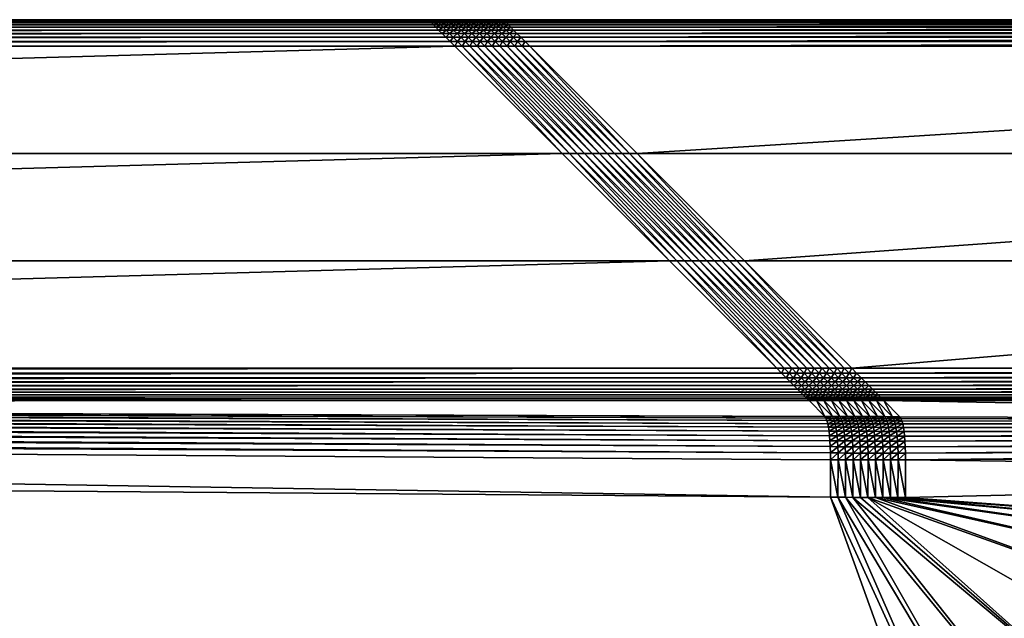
# Model space of a CAD drawing. Header units: centimetres. Extents: x 79.4 to 159.4, y 293.5 to 373.5.
# Tile 10 of 21: x 127.5 to 140.6, y 365.5 to 373.5. Entities that reach past the tile are written whole.
import ezdxf

# ---------------------------------------------------------------- set-up
doc = ezdxf.new("R2010")
doc.units = ezdxf.units.CM
doc.layers.get('0').update_dxf_attribs({"true_color": 0x565656})

msp = doc.modelspace()

# ---------------------------------------------------------------- meshes
at = {"color": 37, "true_color": 0x7a5834}
mesh = msp.add_polyface(dxfattribs=at)
corners = [(79.909, 373.469), (79.909, 373.469, 4), (132.909, 373.469, 4), (134.694, 371.685, 4.5), (81.694, 371.685, 4.5), (83.125, 370.254, 4.5), (137.986, 368.393, 4.012), (84.953, 368.425, 4.004), (85.005, 368.372, 3.405), (85.386, 367.957, 2.91), (85.316, 367.966, 2.91), (85.363, 367.513, 2.914), (85.248, 367.959, 2.911), (85.178, 367.933, 2.912), (85.108, 367.889, 2.914), (85.042, 367.831, 2.915), (79.917, 373.462, 4.089), (132.917, 373.462, 4.089), (79.931, 373.448, 4.17), (132.931, 373.448, 4.17), (79.951, 373.428, 4.241), (132.951, 373.428, 4.241), (79.977, 373.402, 4.304), (132.977, 373.402, 4.304), (80.009, 373.369, 4.359), (133.2, 373.179, 4.489), (80.2, 373.179, 4.489), (80.263, 373.116, 4.5), (133.143, 373.236, 4.47), (80.143, 373.236, 4.47), (133.092, 373.286, 4.441), (80.092, 373.286, 4.441), (133.047, 373.331, 4.404), (80.047, 373.331, 4.404), (133.009, 373.369, 4.359), (137.556, 368.823, 4.5), (84.555, 368.823, 4.5), (84.619, 368.759, 4.489), (137.62, 368.758, 4.489), (84.678, 368.7, 4.47), (137.68, 368.698, 4.47), (84.731, 368.647, 4.442), (137.735, 368.643, 4.443), (84.779, 368.599, 4.405), (137.785, 368.593, 4.407), (84.822, 368.557, 4.36), (137.965, 368.414, 4.099), (84.937, 368.441, 4.092), (137.939, 368.44, 4.178), (84.916, 368.461, 4.172), (137.907, 368.471, 4.248), (84.89, 368.488, 4.243), (137.872, 368.507, 4.309), (84.859, 368.52, 4.306), (137.831, 368.547, 4.362), (138.199, 368.181, 2.666), (85.02, 368.356, 3.317), (138.212, 368.157, 2.579), (85.041, 368.334, 3.237), (138.225, 368.125, 2.501), (85.066, 368.307, 3.166), (138.236, 368.085, 2.431), (85.096, 368.274, 3.103), (138.245, 368.039, 2.37), (85.132, 368.235, 3.049), (138.273, 367.695, 2.194), (85.325, 368.024, 2.92), (138.27, 367.779, 2.212), (85.269, 368.086, 2.94), (138.266, 367.855, 2.239), (85.218, 368.141, 2.968), (138.26, 367.923, 2.274), (85.172, 368.191, 3.004), (138.253, 367.985, 2.318), (85.252, 368.03, 2.921), (85.193, 368.088, 2.94), (85.139, 368.141, 2.969), (85.181, 368.021, 2.922), (85.12, 368.077, 2.941), (136.125, 370.254, 4.5), (133.263, 373.116, 4.5)]
mesh.append_faces([[corners[k] for k in face] for face in [(9, 10, 11), (10, 12, 11), (12, 13, 11), (13, 14, 11), (14, 15, 11)]], dxfattribs={"color": 37})
mesh.append_faces([[corners[k] for k in face] for face in [(0, 1, 2), (3, 4, 5), (6, 7, 8), (2, 1, 16), (17, 16, 18), (19, 18, 20), (21, 20, 22), (23, 22, 24), (25, 26, 27), (28, 29, 26), (30, 31, 29), (32, 33, 31), (34, 24, 33), (35, 36, 37), (38, 37, 39), (40, 39, 41), (42, 41, 43), (44, 43, 45), (46, 47, 7), (48, 49, 47), (50, 51, 49), (52, 53, 51), (54, 45, 53), (55, 8, 56), (57, 56, 58), (59, 58, 60), (61, 60, 62), (63, 62, 64), (65, 66, 9), (67, 68, 66), (69, 70, 68), (71, 72, 70), (73, 64, 72), (10, 9, 66), (66, 74, 10), (74, 66, 68), (68, 75, 74), (75, 68, 70), (70, 76, 75), (76, 70, 72), (12, 10, 74), (74, 77, 12), (77, 74, 75), (75, 78, 77), (13, 12, 77), (79, 5, 36), (80, 27, 4)]], dxfattribs={"vtx2": -1, "color": 37})
mesh = msp.add_polyface(dxfattribs=at)
corners = [(132.909, 373.469, 4), (132.909, 373.469), (79.909, 373.469), (83.125, 370.254, 4.5), (136.125, 370.254, 4.5), (134.694, 371.685, 4.5), (85.005, 368.372, 3.405), (138.199, 368.181, 2.666), (137.986, 368.393, 4.012), (140.371, 361.286, 2.233), (138.272, 367.104, 2.19), (85.363, 367.513, 2.914), (133.009, 373.469, 4), (133.009, 373.469), (133.109, 373.469), (85.386, 367.957, 2.91), (138.274, 367.604, 2.184), (79.917, 373.462, 4.089), (132.917, 373.462, 4.089), (79.931, 373.448, 4.17), (132.931, 373.448, 4.17), (79.951, 373.428, 4.241), (132.951, 373.428, 4.241), (79.977, 373.402, 4.304), (132.977, 373.402, 4.304), (80.009, 373.369, 4.359), (133.009, 373.369, 4.359), (80.263, 373.116, 4.5), (133.263, 373.116, 4.5), (133.2, 373.179, 4.489), (80.2, 373.179, 4.489), (133.143, 373.236, 4.47), (80.143, 373.236, 4.47), (133.092, 373.286, 4.441), (80.092, 373.286, 4.441), (133.047, 373.331, 4.404), (80.047, 373.331, 4.404), (84.619, 368.759, 4.489), (137.62, 368.758, 4.489), (137.556, 368.823, 4.5), (84.678, 368.7, 4.47), (137.68, 368.698, 4.47), (84.731, 368.647, 4.442), (137.735, 368.643, 4.443), (84.779, 368.599, 4.405), (137.785, 368.593, 4.407), (84.822, 368.557, 4.36), (137.831, 368.547, 4.362), (84.953, 368.425, 4.004), (137.965, 368.414, 4.099), (84.937, 368.441, 4.092), (137.939, 368.44, 4.178), (84.916, 368.461, 4.172), (137.907, 368.471, 4.248), (84.89, 368.488, 4.243), (137.872, 368.507, 4.309), (84.859, 368.52, 4.306), (85.02, 368.356, 3.317), (138.212, 368.157, 2.579), (85.041, 368.334, 3.237), (138.225, 368.125, 2.501), (85.066, 368.307, 3.166), (138.236, 368.085, 2.431), (85.096, 368.274, 3.103), (138.245, 368.039, 2.37), (85.132, 368.235, 3.049), (138.253, 367.985, 2.318), (133.017, 373.462, 4.089), (133.031, 373.448, 4.17), (133.051, 373.428, 4.241), (133.077, 373.402, 4.304), (133.109, 373.469, 4), (133.117, 373.462, 4.089), (133.109, 373.369, 4.359), (138.273, 367.695, 2.194), (85.325, 368.024, 2.92), (138.27, 367.779, 2.212), (85.269, 368.086, 2.94), (138.266, 367.855, 2.239), (85.218, 368.141, 2.968), (138.26, 367.923, 2.274), (85.172, 368.191, 3.004), (84.555, 368.823, 4.5), (81.694, 371.685, 4.5)]
mesh.append_faces([[corners[k] for k in face] for face in [(0, 1, 2), (3, 4, 5), (6, 7, 8), (9, 10, 11), (0, 12, 13), (13, 1, 0), (14, 13, 12), (15, 11, 10), (10, 16, 15), (17, 18, 0), (19, 20, 18), (21, 22, 20), (23, 24, 22), (25, 26, 24), (27, 28, 29), (30, 29, 31), (32, 31, 33), (34, 33, 35), (36, 35, 26), (37, 38, 39), (40, 41, 38), (42, 43, 41), (44, 45, 43), (46, 47, 45), (48, 8, 49), (50, 49, 51), (52, 51, 53), (54, 53, 55), (56, 55, 47), (57, 58, 7), (59, 60, 58), (61, 62, 60), (63, 64, 62), (65, 66, 64), (12, 0, 18), (18, 67, 12), (67, 18, 20), (20, 68, 67), (68, 20, 22), (22, 69, 68), (69, 22, 24), (24, 70, 69), (70, 24, 26), (71, 12, 67), (72, 67, 68), (73, 26, 35), (15, 16, 74), (75, 74, 76), (77, 76, 78), (79, 78, 80), (81, 80, 66), (82, 39, 4), (83, 5, 28)]], dxfattribs={"vtx2": -1, "color": 37})
mesh = msp.add_polyface(dxfattribs=at)
corners = [(133.009, 373.469, 4), (133.109, 373.469, 4), (133.109, 373.469), (133.209, 373.469, 4), (133.209, 373.469), (133.309, 373.469, 4), (133.309, 373.469), (133.009, 373.369, 4.359), (133.109, 373.369, 4.359), (133.077, 373.402, 4.304), (133.017, 373.462, 4.089), (133.117, 373.462, 4.089), (133.031, 373.448, 4.17), (133.131, 373.448, 4.17), (133.051, 373.428, 4.241), (133.151, 373.428, 4.241), (133.177, 373.402, 4.304), (133.209, 373.369, 4.359), (133.217, 373.462, 4.089), (133.231, 373.448, 4.17), (133.251, 373.428, 4.241), (133.277, 373.402, 4.304), (133.309, 373.369, 4.359), (133.317, 373.462, 4.089), (133.331, 373.448, 4.17), (133.351, 373.428, 4.241), (133.377, 373.402, 4.304), (133.263, 373.116, 4.5), (133.363, 373.116, 4.5), (133.3, 373.179, 4.489), (133.2, 373.179, 4.489), (133.243, 373.236, 4.47), (133.143, 373.236, 4.47), (133.192, 373.286, 4.441), (133.092, 373.286, 4.441), (133.147, 373.331, 4.404), (133.047, 373.331, 4.404), (133.343, 373.236, 4.47), (133.292, 373.286, 4.441), (133.247, 373.331, 4.404), (133.347, 373.331, 4.404)]
mesh.append_faces([[corners[k] for k in face] for face in [(0, 1, 2), (1, 3, 4), (4, 2, 1), (3, 5, 6), (6, 4, 3), (7, 8, 9), (10, 11, 1), (12, 13, 11), (13, 12, 14), (14, 15, 13), (15, 14, 9), (9, 16, 15), (16, 9, 8), (8, 17, 16), (3, 1, 11), (11, 18, 3), (18, 11, 13), (13, 19, 18), (19, 13, 15), (15, 20, 19), (20, 15, 16), (16, 21, 20), (21, 16, 17), (17, 22, 21), (5, 3, 18), (18, 23, 5), (23, 18, 19), (19, 24, 23), (24, 19, 20), (20, 25, 24), (25, 20, 21), (21, 26, 25), (26, 21, 22), (27, 28, 29), (29, 30, 27), (30, 29, 31), (31, 32, 30), (32, 31, 33), (33, 34, 32), (34, 33, 35), (35, 36, 34), (36, 35, 8), (37, 31, 29), (31, 37, 38), (38, 33, 31), (33, 38, 39), (39, 35, 33), (35, 39, 17), (17, 8, 35), (40, 39, 38), (39, 40, 22), (22, 17, 39)]], dxfattribs={"vtx2": -1, "color": 37})
mesh = msp.add_polyface(dxfattribs=at)
corners = [(133.609, 373.469), (133.509, 373.469), (133.509, 373.469, 4), (133.409, 373.469), (133.409, 373.469, 4), (133.309, 373.469, 4), (133.309, 373.469), (133.609, 373.469, 4), (133.517, 373.462, 4.089), (133.617, 373.462, 4.089), (133.531, 373.448, 4.17), (133.417, 373.462, 4.089), (133.431, 373.448, 4.17), (133.451, 373.428, 4.241), (133.551, 373.428, 4.241), (133.477, 373.402, 4.304), (133.577, 373.402, 4.304), (133.509, 373.369, 4.359), (133.609, 373.369, 4.359), (133.547, 373.331, 4.404), (133.309, 373.369, 4.359), (133.409, 373.369, 4.359), (133.377, 373.402, 4.304), (133.317, 373.462, 4.089), (133.331, 373.448, 4.17), (133.351, 373.428, 4.241), (133.363, 373.116, 4.5), (133.463, 373.116, 4.5), (133.4, 373.179, 4.489), (133.3, 373.179, 4.489), (133.343, 373.236, 4.47), (133.563, 373.116, 4.5), (133.5, 373.179, 4.489), (133.443, 373.236, 4.47), (133.392, 373.286, 4.441), (133.292, 373.286, 4.441), (133.347, 373.331, 4.404), (133.6, 373.179, 4.489), (133.543, 373.236, 4.47), (133.492, 373.286, 4.441), (133.447, 373.331, 4.404), (133.592, 373.286, 4.441)]
mesh.append_faces([[corners[k] for k in face] for face in [(0, 1, 2), (1, 3, 4), (4, 2, 1), (5, 4, 3), (3, 6, 5), (7, 2, 8), (9, 8, 10), (2, 4, 11), (11, 8, 2), (8, 11, 12), (12, 10, 8), (10, 12, 13), (13, 14, 10), (14, 13, 15), (15, 16, 14), (16, 15, 17), (18, 17, 19), (20, 21, 22), (4, 5, 23), (23, 11, 4), (11, 23, 24), (24, 12, 11), (12, 24, 25), (25, 13, 12), (13, 25, 22), (22, 15, 13), (15, 22, 21), (21, 17, 15), (26, 27, 28), (28, 29, 26), (29, 28, 30), (27, 31, 32), (32, 28, 27), (28, 32, 33), (33, 30, 28), (30, 33, 34), (34, 35, 30), (35, 34, 36), (37, 32, 31), (32, 37, 38), (38, 33, 32), (33, 38, 39), (39, 34, 33), (34, 39, 40), (40, 36, 34), (36, 40, 21), (21, 20, 36), (41, 39, 38), (39, 41, 19), (19, 40, 39), (40, 19, 17), (17, 21, 40)]], dxfattribs={"vtx2": -1, "color": 37})
mesh = msp.add_polyface(dxfattribs=at)
corners = [(133.909, 373.469), (133.809, 373.469), (133.809, 373.469, 4), (133.909, 373.469, 4), (133.709, 373.469), (133.709, 373.469, 4), (133.609, 373.469), (133.609, 373.469, 4), (133.509, 373.469, 4), (133.817, 373.462, 4.089), (133.917, 373.462, 4.089), (133.831, 373.448, 4.17), (133.931, 373.448, 4.17), (133.851, 373.428, 4.241), (133.951, 373.428, 4.241), (133.877, 373.402, 4.304), (133.977, 373.402, 4.304), (133.909, 373.369, 4.359), (134.009, 373.369, 4.359), (133.717, 373.462, 4.089), (133.731, 373.448, 4.17), (133.751, 373.428, 4.241), (133.777, 373.402, 4.304), (133.809, 373.369, 4.359), (133.617, 373.462, 4.089), (133.631, 373.448, 4.17), (133.651, 373.428, 4.241), (133.677, 373.402, 4.304), (133.709, 373.369, 4.359), (133.517, 373.462, 4.089), (133.531, 373.448, 4.17), (133.551, 373.428, 4.241), (133.577, 373.402, 4.304), (133.609, 373.369, 4.359), (133.509, 373.369, 4.359), (133.947, 373.331, 4.404), (133.847, 373.331, 4.404), (133.747, 373.331, 4.404), (133.647, 373.331, 4.404), (133.547, 373.331, 4.404)]
mesh.append_faces([[corners[k] for k in face] for face in [(0, 1, 2), (2, 3, 0), (1, 4, 5), (5, 2, 1), (4, 6, 7), (7, 5, 4), (8, 7, 6), (3, 2, 9), (9, 10, 3), (10, 9, 11), (11, 12, 10), (12, 11, 13), (13, 14, 12), (14, 13, 15), (15, 16, 14), (16, 15, 17), (17, 18, 16), (2, 5, 19), (19, 9, 2), (9, 19, 20), (20, 11, 9), (11, 20, 21), (21, 13, 11), (13, 21, 22), (22, 15, 13), (15, 22, 23), (23, 17, 15), (5, 7, 24), (24, 19, 5), (19, 24, 25), (25, 20, 19), (20, 25, 26), (26, 21, 20), (21, 26, 27), (27, 22, 21), (22, 27, 28), (28, 23, 22), (29, 24, 7), (30, 25, 24), (25, 30, 31), (31, 26, 25), (26, 31, 32), (32, 27, 26), (27, 32, 33), (33, 28, 27), (34, 33, 32), (18, 17, 35), (17, 23, 36), (37, 36, 23), (23, 28, 37), (38, 37, 28), (28, 33, 38), (39, 38, 33)]], dxfattribs={"vtx2": -1, "color": 37})
mesh = msp.add_polyface(dxfattribs=at)
corners = [(139.272, 367.101, 2.179), (146.358, 366.564, 2.103), (147.226, 366.509, 2.093), (152.922, 367.419, 2.016), (133.909, 373.469), (133.909, 373.469, 4), (158.909, 373.469, 4), (157.125, 371.685, 4.5), (135.694, 371.685, 4.5), (137.125, 370.254, 4.5), (138.986, 368.392, 4.012), (139.199, 368.178, 2.655), (153.57, 368.131, 2.486), (139.172, 367.101, 2.18), (145.492, 366.495, 2.113), (139.072, 367.102, 2.182), (144.644, 366.303, 2.126), (138.972, 367.102, 2.181), (143.832, 365.992, 2.138), (145.496, 366.464, 2.114), (146.358, 366.533, 2.103), (144.653, 366.273, 2.126), (139.274, 367.601, 2.173), (133.917, 373.462, 4.089), (158.901, 373.462, 4.089), (133.931, 373.448, 4.17), (158.888, 373.448, 4.17), (133.951, 373.428, 4.241), (158.868, 373.428, 4.241), (133.977, 373.402, 4.304), (158.841, 373.402, 4.304), (134.009, 373.369, 4.359), (158.619, 373.179, 4.489), (134.2, 373.179, 4.489), (134.263, 373.116, 4.5), (158.675, 373.236, 4.47), (134.143, 373.236, 4.47), (158.726, 373.286, 4.441), (134.092, 373.286, 4.441), (158.771, 373.331, 4.404), (134.047, 373.331, 4.404), (158.809, 373.369, 4.359), (154.263, 368.823, 4.5), (138.556, 368.823, 4.5), (138.62, 368.758, 4.489), (154.198, 368.758, 4.489), (138.68, 368.698, 4.47), (154.138, 368.698, 4.47), (138.735, 368.643, 4.443), (154.082, 368.643, 4.443), (138.785, 368.593, 4.407), (154.032, 368.592, 4.407), (138.831, 368.547, 4.362), (153.849, 368.41, 4.1), (138.964, 368.414, 4.099), (153.876, 368.437, 4.179), (138.938, 368.44, 4.178), (153.908, 368.468, 4.248), (138.907, 368.471, 4.248), (153.945, 368.505, 4.31), (138.871, 368.507, 4.309), (153.986, 368.546, 4.363), (139.212, 368.153, 2.568), (153.548, 368.109, 2.4), (139.225, 368.121, 2.49), (153.522, 368.081, 2.322), (139.236, 368.082, 2.42), (153.491, 368.048, 2.253), (139.245, 368.035, 2.359), (153.456, 368.011, 2.192), (139.253, 367.981, 2.306), (145.511, 366.366, 2.11), (146.359, 366.434, 2.099), (145.526, 366.269, 2.103), (146.36, 366.336, 2.092), (145.541, 366.173, 2.091), (146.361, 366.238, 2.081), (144.681, 366.178, 2.122), (153.215, 367.746, 2.018), (139.272, 367.692, 2.182), (153.272, 367.809, 2.036), (139.27, 367.775, 2.2), (153.325, 367.867, 2.062), (139.266, 367.851, 2.227), (153.373, 367.92, 2.097), (139.26, 367.92, 2.262), (153.417, 367.968, 2.14), (155.694, 370.254, 4.5), (158.555, 373.116, 4.5)]
mesh.append_faces([[corners[k] for k in face] for face in [(0, 1, 2), (2, 3, 0), (4, 5, 6), (7, 8, 9), (10, 11, 12), (13, 14, 1), (15, 16, 14), (17, 18, 16), (1, 14, 19), (19, 20, 1), (14, 16, 21), (21, 19, 14), (22, 0, 3), (6, 5, 23), (24, 23, 25), (26, 25, 27), (28, 27, 29), (30, 29, 31), (32, 33, 34), (35, 36, 33), (37, 38, 36), (39, 40, 38), (41, 31, 40), (42, 43, 44), (45, 44, 46), (47, 46, 48), (49, 48, 50), (51, 50, 52), (53, 54, 10), (55, 56, 54), (57, 58, 56), (59, 60, 58), (61, 52, 60), (12, 11, 62), (63, 62, 64), (65, 64, 66), (67, 66, 68), (69, 68, 70), (20, 19, 71), (71, 72, 20), (72, 71, 73), (73, 74, 72), (74, 73, 75), (75, 76, 74), (19, 21, 77), (77, 71, 19), (78, 79, 22), (80, 81, 79), (82, 83, 81), (84, 85, 83), (86, 70, 85), (87, 9, 43), (88, 34, 8)]], dxfattribs={"vtx2": -1, "color": 37})
mesh = msp.add_polyface(dxfattribs=at)
corners = [(158.909, 373.469, 4), (158.909, 373.469), (133.909, 373.469), (137.125, 370.254, 4.5), (155.694, 370.254, 4.5), (157.125, 371.685, 4.5), (153.57, 368.131, 2.486), (153.827, 368.388, 4.014), (138.986, 368.392, 4.012), (147.226, 366.509, 2.093), (148.077, 366.332, 2.085), (152.949, 367.416, 2.018), (152.922, 367.419, 2.016), (148.894, 366.034, 2.079), (152.992, 367.405, 2.015), (149.66, 365.624, 2.075), (146.358, 366.564, 2.103), (146.358, 366.533, 2.103), (147.222, 366.478, 2.094), (148.068, 366.302, 2.086), (153.154, 367.678, 2.009), (139.274, 367.601, 2.173), (133.917, 373.462, 4.089), (158.901, 373.462, 4.089), (133.931, 373.448, 4.17), (158.888, 373.448, 4.17), (133.951, 373.428, 4.241), (158.868, 373.428, 4.241), (133.977, 373.402, 4.304), (158.841, 373.402, 4.304), (134.009, 373.369, 4.359), (158.809, 373.369, 4.359), (134.263, 373.116, 4.5), (158.555, 373.116, 4.5), (158.619, 373.179, 4.489), (134.2, 373.179, 4.489), (158.675, 373.236, 4.47), (134.143, 373.236, 4.47), (158.726, 373.286, 4.441), (134.092, 373.286, 4.441), (158.771, 373.331, 4.404), (134.047, 373.331, 4.404), (138.62, 368.758, 4.489), (154.198, 368.758, 4.489), (154.263, 368.823, 4.5), (138.68, 368.698, 4.47), (154.138, 368.698, 4.47), (138.735, 368.643, 4.443), (154.082, 368.643, 4.443), (138.785, 368.593, 4.407), (154.032, 368.592, 4.407), (138.831, 368.547, 4.362), (153.986, 368.546, 4.363), (153.849, 368.41, 4.1), (138.964, 368.414, 4.099), (153.876, 368.437, 4.179), (138.938, 368.44, 4.178), (153.908, 368.468, 4.248), (138.907, 368.471, 4.248), (153.945, 368.505, 4.31), (138.871, 368.507, 4.309), (139.212, 368.153, 2.568), (153.548, 368.109, 2.4), (139.225, 368.121, 2.49), (153.522, 368.081, 2.322), (139.236, 368.082, 2.42), (153.491, 368.048, 2.253), (139.245, 368.035, 2.359), (153.456, 368.011, 2.192), (139.253, 367.981, 2.306), (153.417, 367.968, 2.14), (146.359, 366.434, 2.099), (147.208, 366.38, 2.09), (146.36, 366.336, 2.092), (147.195, 366.283, 2.083), (146.361, 366.238, 2.081), (147.182, 366.186, 2.072), (148.041, 366.206, 2.083), (153.215, 367.746, 2.018), (139.272, 367.692, 2.182), (153.272, 367.809, 2.036), (139.27, 367.775, 2.2), (153.325, 367.867, 2.062), (139.266, 367.851, 2.227), (153.373, 367.92, 2.097), (139.26, 367.92, 2.262), (138.556, 368.823, 4.5), (135.694, 371.685, 4.5)]
mesh.append_faces([[corners[k] for k in face] for face in [(0, 1, 2), (3, 4, 5), (6, 7, 8), (9, 10, 11), (11, 12, 9), (11, 10, 13), (14, 13, 15), (9, 16, 17), (17, 18, 9), (10, 9, 18), (18, 19, 10), (12, 20, 21), (22, 23, 0), (24, 25, 23), (26, 27, 25), (28, 29, 27), (30, 31, 29), (32, 33, 34), (35, 34, 36), (37, 36, 38), (39, 38, 40), (41, 40, 31), (42, 43, 44), (45, 46, 43), (47, 48, 46), (49, 50, 48), (51, 52, 50), (8, 7, 53), (54, 53, 55), (56, 55, 57), (58, 57, 59), (60, 59, 52), (61, 62, 6), (63, 64, 62), (65, 66, 64), (67, 68, 66), (69, 70, 68), (18, 17, 71), (71, 72, 18), (72, 71, 73), (73, 74, 72), (74, 73, 75), (75, 76, 74), (19, 18, 72), (72, 77, 19), (77, 72, 74), (21, 20, 78), (79, 78, 80), (81, 80, 82), (83, 82, 84), (85, 84, 70), (86, 44, 4), (87, 5, 33)]], dxfattribs={"vtx2": -1, "color": 37})
mesh = msp.add_polyface(dxfattribs=at)
corners = [(134.2, 373.179, 4.489), (134.1, 373.179, 4.489), (134.163, 373.116, 4.5), (134.143, 373.236, 4.47), (134.043, 373.236, 4.47), (134.092, 373.286, 4.441), (133.992, 373.286, 4.441), (134.047, 373.331, 4.404), (133.947, 373.331, 4.404), (134.009, 373.369, 4.359), (134.063, 373.116, 4.5), (134, 373.179, 4.489), (133.943, 373.236, 4.47), (133.892, 373.286, 4.441), (133.847, 373.331, 4.404), (133.909, 373.369, 4.359), (133.963, 373.116, 4.5), (133.9, 373.179, 4.489), (133.843, 373.236, 4.47), (133.792, 373.286, 4.441), (133.747, 373.331, 4.404), (133.863, 373.116, 4.5), (133.8, 373.179, 4.489), (133.743, 373.236, 4.47), (133.692, 373.286, 4.441), (133.647, 373.331, 4.404), (133.763, 373.116, 4.5), (133.7, 373.179, 4.489), (133.643, 373.236, 4.47), (133.592, 373.286, 4.441), (133.547, 373.331, 4.404), (133.563, 373.116, 4.5), (133.663, 373.116, 4.5), (133.6, 373.179, 4.489), (133.543, 373.236, 4.47), (133.363, 373.116, 4.5), (133.263, 373.116, 4.5), (134.694, 371.685, 4.5), (133.463, 373.116, 4.5), (134.794, 371.685, 4.5), (134.894, 371.685, 4.5), (134.994, 371.685, 4.5), (135.094, 371.685, 4.5)]
mesh.append_faces([[corners[k] for k in face] for face in [(0, 1, 2), (1, 0, 3), (3, 4, 1), (4, 3, 5), (5, 6, 4), (6, 5, 7), (7, 8, 6), (8, 7, 9), (10, 2, 1), (1, 11, 10), (11, 1, 4), (4, 12, 11), (12, 4, 6), (6, 13, 12), (13, 6, 8), (8, 14, 13), (14, 8, 15), (16, 10, 11), (11, 17, 16), (17, 11, 12), (12, 18, 17), (18, 12, 13), (13, 19, 18), (19, 13, 14), (14, 20, 19), (21, 16, 17), (17, 22, 21), (22, 17, 18), (18, 23, 22), (23, 18, 19), (19, 24, 23), (24, 19, 20), (20, 25, 24), (26, 21, 22), (22, 27, 26), (27, 22, 23), (23, 28, 27), (28, 23, 24), (24, 29, 28), (29, 24, 25), (25, 30, 29), (31, 32, 33), (32, 26, 27), (27, 33, 32), (33, 27, 28), (28, 34, 33), (34, 28, 29), (35, 36, 37), (38, 35, 39), (31, 38, 40), (32, 31, 41), (26, 32, 42)]], dxfattribs={"vtx2": -1, "color": 37})
mesh = msp.add_polyface(dxfattribs=at)
corners = [(135.694, 371.685, 4.5), (135.594, 371.685, 4.5), (137.025, 370.254, 4.5), (137.125, 370.254, 4.5), (135.494, 371.685, 4.5), (136.925, 370.254, 4.5), (135.394, 371.685, 4.5), (136.825, 370.254, 4.5), (135.294, 371.685, 4.5), (136.725, 370.254, 4.5), (135.194, 371.685, 4.5), (136.625, 370.254, 4.5), (136.125, 370.254, 4.5), (136.225, 370.254, 4.5), (134.794, 371.685, 4.5), (134.694, 371.685, 4.5), (136.325, 370.254, 4.5), (134.894, 371.685, 4.5), (136.425, 370.254, 4.5), (134.994, 371.685, 4.5), (136.525, 370.254, 4.5), (135.094, 371.685, 4.5), (134.163, 373.116, 4.5), (134.263, 373.116, 4.5), (134.2, 373.179, 4.489), (138.456, 368.823, 4.5), (134.063, 373.116, 4.5), (138.356, 368.823, 4.5), (133.963, 373.116, 4.5), (138.256, 368.823, 4.5), (133.863, 373.116, 4.5), (138.156, 368.823, 4.5), (133.763, 373.116, 4.5), (138.056, 368.823, 4.5), (137.556, 368.823, 4.5), (137.656, 368.823, 4.5), (133.363, 373.116, 4.5), (137.756, 368.823, 4.5), (133.463, 373.116, 4.5), (137.856, 368.823, 4.5), (133.563, 373.116, 4.5), (137.956, 368.823, 4.5), (133.663, 373.116, 4.5)]
mesh.append_faces([[corners[k] for k in face] for face in [(0, 1, 2), (2, 3, 0), (1, 4, 5), (5, 2, 1), (4, 6, 7), (7, 5, 4), (6, 8, 9), (9, 7, 6), (8, 10, 11), (11, 9, 8), (12, 13, 14), (14, 15, 12), (13, 16, 17), (17, 14, 13), (16, 18, 19), (19, 17, 16), (18, 20, 21), (21, 19, 18), (20, 11, 10), (10, 21, 20), (22, 23, 24), (23, 22, 1), (1, 0, 23), (3, 2, 25), (22, 26, 4), (4, 1, 22), (2, 5, 27), (26, 28, 6), (6, 4, 26), (5, 7, 29), (28, 30, 8), (8, 6, 28), (31, 29, 7), (7, 9, 31), (30, 32, 10), (10, 8, 30), (33, 31, 9), (9, 11, 33), (34, 35, 13), (13, 12, 34), (15, 14, 36), (35, 37, 16), (16, 13, 35), (14, 17, 38), (37, 39, 18), (18, 16, 37), (17, 19, 40), (39, 41, 20), (20, 18, 39), (19, 21, 42), (41, 33, 11), (11, 20, 41), (21, 10, 32)]], dxfattribs={"vtx2": -1, "color": 37})
mesh = msp.add_polyface(dxfattribs=at)
corners = [(138.556, 368.823, 4.5), (138.456, 368.823, 4.5), (138.52, 368.758, 4.489), (138.62, 368.758, 4.489), (138.58, 368.698, 4.47), (138.68, 368.698, 4.47), (138.356, 368.823, 4.5), (138.42, 368.758, 4.489), (138.48, 368.698, 4.47), (138.535, 368.643, 4.443), (138.256, 368.823, 4.5), (138.32, 368.758, 4.489), (138.38, 368.698, 4.47), (138.435, 368.643, 4.443), (138.156, 368.823, 4.5), (138.22, 368.758, 4.489), (138.28, 368.698, 4.47), (138.335, 368.643, 4.443), (138.056, 368.823, 4.5), (138.12, 368.758, 4.489), (138.18, 368.698, 4.47), (138.235, 368.643, 4.443), (137.656, 368.823, 4.5), (137.556, 368.823, 4.5), (137.62, 368.758, 4.489), (137.72, 368.758, 4.489), (137.68, 368.698, 4.47), (137.78, 368.698, 4.47), (137.735, 368.643, 4.443), (137.756, 368.823, 4.5), (137.82, 368.758, 4.489), (137.88, 368.698, 4.47), (137.835, 368.643, 4.443), (137.856, 368.823, 4.5), (137.92, 368.758, 4.489), (137.98, 368.698, 4.47), (137.935, 368.643, 4.443), (137.956, 368.823, 4.5), (138.02, 368.758, 4.489), (138.08, 368.698, 4.47), (138.035, 368.643, 4.443), (138.135, 368.643, 4.443), (137.125, 370.254, 4.5), (137.025, 370.254, 4.5), (136.925, 370.254, 4.5)]
mesh.append_faces([[corners[k] for k in face] for face in [(0, 1, 2), (2, 3, 0), (3, 2, 4), (4, 5, 3), (1, 6, 7), (7, 2, 1), (2, 7, 8), (8, 4, 2), (4, 8, 9), (6, 10, 11), (11, 7, 6), (7, 11, 12), (12, 8, 7), (8, 12, 13), (10, 14, 15), (15, 11, 10), (11, 15, 16), (16, 12, 11), (12, 16, 17), (14, 18, 19), (19, 15, 14), (15, 19, 20), (20, 16, 15), (16, 20, 21), (22, 23, 24), (24, 25, 22), (25, 24, 26), (26, 27, 25), (27, 26, 28), (29, 22, 25), (25, 30, 29), (30, 25, 27), (27, 31, 30), (31, 27, 32), (33, 29, 30), (30, 34, 33), (34, 30, 31), (31, 35, 34), (35, 31, 36), (37, 33, 34), (34, 38, 37), (38, 34, 35), (35, 39, 38), (39, 35, 40), (18, 37, 38), (38, 19, 18), (19, 38, 39), (39, 20, 19), (20, 39, 41), (1, 0, 42), (6, 1, 43), (10, 6, 44)]], dxfattribs={"vtx2": -1, "color": 37})
mesh = msp.add_polyface(dxfattribs=at)
corners = [(138.235, 368.643, 4.443), (138.335, 368.643, 4.443), (138.28, 368.698, 4.47), (138.285, 368.593, 4.407), (137.735, 368.643, 4.443), (137.835, 368.643, 4.443), (137.78, 368.698, 4.47), (137.785, 368.593, 4.407), (137.885, 368.593, 4.407), (137.831, 368.547, 4.362), (137.931, 368.547, 4.362), (137.935, 368.643, 4.443), (137.88, 368.698, 4.47), (137.985, 368.593, 4.407), (138.031, 368.547, 4.362), (138.035, 368.643, 4.443), (137.98, 368.698, 4.47), (138.085, 368.593, 4.407), (138.131, 368.547, 4.362), (138.135, 368.643, 4.443), (138.08, 368.698, 4.47), (138.185, 368.593, 4.407), (138.231, 368.547, 4.362), (138.18, 368.698, 4.47), (138.331, 368.547, 4.362), (137.939, 368.44, 4.178), (138.038, 368.44, 4.178), (138.007, 368.471, 4.248), (137.907, 368.471, 4.248), (137.972, 368.507, 4.309), (137.872, 368.507, 4.309), (138.138, 368.44, 4.178), (138.107, 368.471, 4.248), (138.072, 368.507, 4.309), (138.238, 368.44, 4.178), (138.207, 368.471, 4.248), (138.172, 368.507, 4.309), (138.307, 368.471, 4.248), (138.272, 368.507, 4.309), (138.372, 368.507, 4.309)]
mesh.append_faces([[corners[k] for k in face] for face in [(0, 1, 2), (1, 0, 3), (4, 5, 6), (5, 4, 7), (7, 8, 5), (8, 7, 9), (9, 10, 8), (5, 11, 12), (11, 5, 8), (8, 13, 11), (13, 8, 10), (10, 14, 13), (11, 15, 16), (15, 11, 13), (13, 17, 15), (17, 13, 14), (14, 18, 17), (15, 19, 20), (19, 15, 17), (17, 21, 19), (21, 17, 18), (18, 22, 21), (19, 0, 23), (0, 19, 21), (21, 3, 0), (3, 21, 22), (22, 24, 3), (25, 26, 27), (27, 28, 25), (28, 27, 29), (29, 30, 28), (30, 29, 10), (10, 9, 30), (26, 31, 32), (32, 27, 26), (27, 32, 33), (33, 29, 27), (29, 33, 14), (14, 10, 29), (31, 34, 35), (35, 32, 31), (32, 35, 36), (36, 33, 32), (33, 36, 18), (18, 14, 33), (37, 35, 34), (35, 37, 38), (38, 36, 35), (36, 38, 22), (22, 18, 36), (39, 38, 37), (24, 22, 38)]], dxfattribs={"vtx2": -1, "color": 37})
mesh = msp.add_polyface(dxfattribs=at)
corners = [(138.68, 368.698, 4.47), (138.58, 368.698, 4.47), (138.635, 368.643, 4.443), (138.735, 368.643, 4.443), (138.685, 368.593, 4.407), (138.785, 368.593, 4.407), (138.731, 368.547, 4.362), (138.831, 368.547, 4.362), (138.535, 368.643, 4.443), (138.585, 368.593, 4.407), (138.631, 368.547, 4.362), (138.435, 368.643, 4.443), (138.48, 368.698, 4.47), (138.485, 368.593, 4.407), (138.531, 368.547, 4.362), (138.335, 368.643, 4.443), (138.38, 368.698, 4.47), (138.385, 368.593, 4.407), (138.431, 368.547, 4.362), (138.285, 368.593, 4.407), (138.331, 368.547, 4.362), (138.907, 368.471, 4.248), (138.807, 368.471, 4.248), (138.838, 368.44, 4.177), (138.871, 368.507, 4.309), (138.771, 368.507, 4.309), (138.707, 368.471, 4.248), (138.738, 368.44, 4.178), (138.671, 368.507, 4.309), (138.607, 368.471, 4.248), (138.638, 368.44, 4.178), (138.572, 368.507, 4.309), (138.507, 368.471, 4.248), (138.538, 368.44, 4.178), (138.472, 368.507, 4.309), (138.407, 368.471, 4.248), (138.438, 368.44, 4.178), (138.372, 368.507, 4.309), (138.307, 368.471, 4.248), (138.338, 368.44, 4.178), (138.272, 368.507, 4.309)]
mesh.append_faces([[corners[k] for k in face] for face in [(0, 1, 2), (2, 3, 0), (3, 2, 4), (4, 5, 3), (5, 4, 6), (6, 7, 5), (8, 2, 1), (2, 8, 9), (9, 4, 2), (4, 9, 10), (10, 6, 4), (11, 8, 12), (8, 11, 13), (13, 9, 8), (9, 13, 14), (14, 10, 9), (15, 11, 16), (11, 15, 17), (17, 13, 11), (13, 17, 18), (18, 14, 13), (19, 17, 15), (17, 19, 20), (20, 18, 17), (21, 22, 23), (22, 21, 24), (24, 25, 22), (25, 24, 7), (7, 6, 25), (22, 26, 27), (26, 22, 25), (25, 28, 26), (28, 25, 6), (6, 10, 28), (26, 29, 30), (29, 26, 28), (28, 31, 29), (31, 28, 10), (10, 14, 31), (29, 32, 33), (32, 29, 31), (31, 34, 32), (34, 31, 14), (14, 18, 34), (32, 35, 36), (35, 32, 34), (34, 37, 35), (37, 34, 18), (18, 20, 37), (35, 38, 39), (38, 35, 37), (40, 37, 20)]], dxfattribs={"vtx2": -1, "color": 37})
mesh = msp.add_polyface(dxfattribs=at)
corners = [(138.199, 368.181, 2.666), (138.299, 368.181, 2.665), (138.086, 368.392, 4.012), (137.986, 368.393, 4.012), (138.399, 368.18, 2.664), (138.186, 368.392, 4.012), (138.499, 368.18, 2.663), (138.286, 368.392, 4.012), (138.386, 368.392, 4.012), (138.212, 368.157, 2.579), (138.312, 368.156, 2.578), (138.225, 368.125, 2.501), (138.325, 368.124, 2.5), (138.236, 368.085, 2.431), (138.336, 368.085, 2.43), (138.245, 368.039, 2.37), (138.345, 368.038, 2.369), (138.253, 367.985, 2.318), (138.353, 367.984, 2.317), (138.065, 368.414, 4.099), (137.965, 368.414, 4.099), (138.038, 368.44, 4.178), (137.939, 368.44, 4.178), (138.412, 368.156, 2.578), (138.425, 368.124, 2.499), (138.436, 368.085, 2.43), (138.445, 368.038, 2.368), (138.165, 368.414, 4.099), (138.138, 368.44, 4.178), (138.265, 368.414, 4.099), (138.238, 368.44, 4.178), (138.365, 368.414, 4.099), (138.338, 368.44, 4.178), (138.307, 368.471, 4.248), (138.438, 368.44, 4.178), (138.407, 368.471, 4.248), (138.466, 367.854, 2.237), (138.366, 367.854, 2.237), (138.37, 367.778, 2.211), (138.46, 367.923, 2.272), (138.36, 367.923, 2.273), (138.453, 367.984, 2.316), (138.266, 367.855, 2.239), (138.27, 367.779, 2.212), (138.26, 367.923, 2.274)]
mesh.append_faces([[corners[k] for k in face] for face in [(0, 1, 2), (2, 3, 0), (1, 4, 5), (5, 2, 1), (4, 6, 7), (7, 5, 4), (8, 7, 6), (1, 0, 9), (9, 10, 1), (10, 9, 11), (11, 12, 10), (12, 11, 13), (13, 14, 12), (14, 13, 15), (15, 16, 14), (16, 15, 17), (17, 18, 16), (3, 2, 19), (19, 20, 3), (20, 19, 21), (21, 22, 20), (4, 1, 10), (10, 23, 4), (23, 10, 12), (12, 24, 23), (24, 12, 14), (14, 25, 24), (25, 14, 16), (26, 16, 18), (2, 5, 27), (27, 19, 2), (19, 27, 28), (28, 21, 19), (5, 7, 29), (29, 27, 5), (27, 29, 30), (30, 28, 27), (7, 8, 31), (31, 29, 7), (29, 31, 32), (32, 30, 29), (30, 32, 33), (34, 32, 31), (32, 34, 35), (36, 37, 38), (39, 40, 37), (41, 18, 40), (37, 42, 43), (42, 37, 40), (40, 44, 42), (44, 40, 18), (18, 17, 44)]], dxfattribs={"vtx2": -1, "color": 37})
mesh = msp.add_polyface(dxfattribs=at)
corners = [(138.586, 368.392, 4.012), (138.486, 368.392, 4.012), (138.699, 368.179, 2.661), (138.499, 368.18, 2.663), (138.599, 368.18, 2.662), (138.386, 368.392, 4.012), (138.686, 368.392, 4.012), (138.664, 368.414, 4.099), (138.565, 368.414, 4.099), (138.638, 368.44, 4.178), (138.538, 368.44, 4.178), (138.607, 368.471, 4.248), (138.465, 368.414, 4.099), (138.438, 368.44, 4.178), (138.507, 368.471, 4.248), (138.345, 368.038, 2.369), (138.445, 368.038, 2.368), (138.436, 368.085, 2.43), (138.353, 367.984, 2.317), (138.453, 367.984, 2.316), (138.399, 368.18, 2.664), (138.412, 368.156, 2.578), (138.512, 368.156, 2.576), (138.425, 368.124, 2.499), (138.525, 368.124, 2.498), (138.536, 368.084, 2.428), (138.545, 368.038, 2.367), (138.553, 367.984, 2.314), (138.612, 368.155, 2.575), (138.625, 368.123, 2.496), (138.636, 368.084, 2.427), (138.645, 368.037, 2.366), (138.653, 367.983, 2.313), (138.712, 368.155, 2.574), (138.725, 368.123, 2.496), (138.365, 368.414, 4.099), (138.566, 367.854, 2.235), (138.666, 367.853, 2.234), (138.66, 367.922, 2.269), (138.56, 367.922, 2.27), (138.466, 367.854, 2.237), (138.46, 367.923, 2.272), (138.366, 367.854, 2.237), (138.36, 367.923, 2.273)]
mesh.append_faces([[corners[k] for k in face] for face in [(0, 1, 2), (3, 4, 5), (4, 2, 1), (1, 5, 4), (0, 6, 7), (7, 8, 0), (8, 7, 9), (9, 10, 8), (10, 9, 11), (1, 0, 8), (8, 12, 1), (12, 8, 10), (10, 13, 12), (13, 10, 14), (15, 16, 17), (18, 19, 16), (3, 20, 21), (21, 22, 3), (22, 21, 23), (23, 24, 22), (24, 23, 17), (17, 25, 24), (25, 17, 16), (16, 26, 25), (26, 16, 19), (19, 27, 26), (4, 3, 22), (22, 28, 4), (28, 22, 24), (24, 29, 28), (29, 24, 25), (25, 30, 29), (30, 25, 26), (26, 31, 30), (31, 26, 27), (27, 32, 31), (2, 4, 28), (33, 28, 29), (34, 29, 30), (5, 1, 12), (12, 35, 5), (35, 12, 13), (36, 37, 38), (38, 39, 36), (39, 38, 32), (32, 27, 39), (40, 36, 39), (39, 41, 40), (41, 39, 27), (27, 19, 41), (42, 40, 41), (43, 41, 19)]], dxfattribs={"vtx2": -1, "color": 37})
mesh = msp.add_polyface(dxfattribs=at)
corners = [(138.986, 368.392, 4.012), (138.886, 368.392, 4.012), (139.099, 368.178, 2.656), (139.199, 368.178, 2.655), (138.786, 368.392, 4.012), (138.999, 368.179, 2.658), (138.686, 368.392, 4.012), (138.899, 368.179, 2.658), (138.586, 368.392, 4.012), (138.799, 368.179, 2.659), (138.699, 368.179, 2.661), (138.964, 368.414, 4.099), (138.864, 368.414, 4.099), (138.938, 368.44, 4.178), (138.838, 368.44, 4.177), (138.907, 368.471, 4.248), (139.112, 368.154, 2.569), (139.212, 368.153, 2.568), (139.125, 368.122, 2.491), (139.225, 368.121, 2.49), (139.136, 368.082, 2.421), (138.764, 368.414, 4.099), (138.738, 368.44, 4.178), (138.807, 368.471, 4.248), (139.012, 368.154, 2.571), (139.025, 368.122, 2.493), (139.036, 368.083, 2.423), (138.664, 368.414, 4.099), (138.638, 368.44, 4.178), (138.707, 368.471, 4.248), (138.912, 368.154, 2.571), (138.925, 368.122, 2.493), (138.936, 368.083, 2.423), (138.812, 368.155, 2.572), (138.825, 368.123, 2.494), (138.836, 368.083, 2.424), (138.712, 368.155, 2.574), (138.725, 368.123, 2.496), (138.736, 368.084, 2.426), (138.612, 368.155, 2.575), (138.625, 368.123, 2.496), (138.636, 368.084, 2.427)]
mesh.append_faces([[corners[k] for k in face] for face in [(0, 1, 2), (2, 3, 0), (1, 4, 5), (5, 2, 1), (4, 6, 7), (7, 5, 4), (6, 8, 9), (9, 7, 6), (10, 9, 8), (1, 0, 11), (11, 12, 1), (12, 11, 13), (13, 14, 12), (14, 13, 15), (3, 2, 16), (16, 17, 3), (17, 16, 18), (18, 19, 17), (19, 18, 20), (4, 1, 12), (12, 21, 4), (21, 12, 14), (14, 22, 21), (22, 14, 23), (2, 5, 24), (24, 16, 2), (16, 24, 25), (25, 18, 16), (18, 25, 26), (6, 4, 21), (21, 27, 6), (27, 21, 22), (22, 28, 27), (28, 22, 29), (5, 7, 30), (30, 24, 5), (24, 30, 31), (31, 25, 24), (25, 31, 32), (7, 9, 33), (33, 30, 7), (30, 33, 34), (34, 31, 30), (31, 34, 35), (9, 10, 36), (36, 33, 9), (33, 36, 37), (37, 34, 33), (34, 37, 38), (38, 35, 34), (39, 36, 10), (40, 37, 36), (41, 38, 37)]], dxfattribs={"vtx2": -1, "color": 37})
mesh = msp.add_polyface(dxfattribs=at)
corners = [(139.136, 368.082, 2.421), (139.236, 368.082, 2.42), (139.225, 368.121, 2.49), (139.145, 368.036, 2.36), (139.245, 368.035, 2.359), (139.153, 367.982, 2.307), (139.253, 367.981, 2.306), (139.036, 368.083, 2.423), (139.125, 368.122, 2.491), (139.045, 368.036, 2.362), (139.053, 367.982, 2.309), (138.936, 368.083, 2.423), (139.025, 368.122, 2.493), (138.945, 368.036, 2.362), (138.953, 367.982, 2.31), (138.836, 368.083, 2.424), (138.925, 368.122, 2.493), (138.845, 368.037, 2.363), (138.853, 367.983, 2.311), (138.736, 368.084, 2.426), (138.745, 368.037, 2.365), (138.753, 367.983, 2.312), (138.636, 368.084, 2.427), (138.645, 368.037, 2.366), (138.653, 367.983, 2.313), (139.166, 367.852, 2.228), (139.266, 367.851, 2.227), (139.26, 367.92, 2.262), (139.16, 367.92, 2.263), (139.066, 367.852, 2.23), (139.06, 367.921, 2.265), (138.966, 367.852, 2.23), (138.96, 367.921, 2.266), (138.866, 367.853, 2.232), (138.86, 367.921, 2.267), (138.766, 367.853, 2.233), (138.76, 367.922, 2.268), (138.666, 367.853, 2.234), (138.66, 367.922, 2.269)]
mesh.append_faces([[corners[k] for k in face] for face in [(0, 1, 2), (1, 0, 3), (3, 4, 1), (4, 3, 5), (5, 6, 4), (7, 0, 8), (0, 7, 9), (9, 3, 0), (3, 9, 10), (10, 5, 3), (11, 7, 12), (7, 11, 13), (13, 9, 7), (9, 13, 14), (14, 10, 9), (15, 11, 16), (11, 15, 17), (17, 13, 11), (13, 17, 18), (18, 14, 13), (15, 19, 20), (20, 17, 15), (17, 20, 21), (21, 18, 17), (19, 22, 23), (23, 20, 19), (20, 23, 24), (24, 21, 20), (25, 26, 27), (27, 28, 25), (28, 27, 6), (6, 5, 28), (29, 25, 28), (28, 30, 29), (30, 28, 5), (5, 10, 30), (31, 29, 30), (30, 32, 31), (32, 30, 10), (10, 14, 32), (33, 31, 32), (32, 34, 33), (34, 32, 14), (14, 18, 34), (35, 33, 34), (34, 36, 35), (36, 34, 18), (18, 21, 36), (37, 35, 36), (36, 38, 37), (38, 36, 21), (21, 24, 38)]], dxfattribs={"vtx2": -1, "color": 37})
mesh = msp.add_polyface(dxfattribs=at)
corners = [(139.272, 367.692, 2.182), (139.173, 367.692, 2.183), (139.174, 367.601, 2.174), (139.27, 367.775, 2.2), (139.17, 367.775, 2.201), (139.266, 367.851, 2.227), (139.166, 367.852, 2.228), (139.073, 367.692, 2.185), (139.074, 367.602, 2.176), (139.07, 367.776, 2.203), (139.066, 367.852, 2.23), (138.973, 367.693, 2.185), (138.974, 367.602, 2.176), (138.97, 367.776, 2.204), (138.966, 367.852, 2.23), (138.873, 367.693, 2.187), (138.874, 367.602, 2.177), (138.87, 367.777, 2.205), (138.866, 367.853, 2.232), (138.773, 367.693, 2.188), (138.774, 367.603, 2.179), (138.77, 367.777, 2.206), (138.766, 367.853, 2.233), (138.673, 367.694, 2.189), (138.674, 367.603, 2.179), (138.67, 367.777, 2.207), (138.666, 367.853, 2.234), (138.574, 367.603, 2.181), (138.573, 367.694, 2.19), (138.57, 367.778, 2.208), (138.566, 367.854, 2.235), (138.474, 367.604, 2.182), (138.473, 367.694, 2.192), (138.47, 367.778, 2.21), (138.466, 367.854, 2.237), (138.374, 367.604, 2.183), (138.373, 367.695, 2.192), (138.37, 367.778, 2.211), (138.274, 367.604, 2.184), (138.273, 367.695, 2.194), (138.27, 367.779, 2.212), (138.366, 367.854, 2.237)]
mesh.append_faces([[corners[k] for k in face] for face in [(0, 1, 2), (1, 0, 3), (3, 4, 1), (4, 3, 5), (5, 6, 4), (1, 7, 8), (7, 1, 4), (4, 9, 7), (9, 4, 6), (6, 10, 9), (7, 11, 12), (11, 7, 9), (9, 13, 11), (13, 9, 10), (10, 14, 13), (11, 15, 16), (15, 11, 13), (13, 17, 15), (17, 13, 14), (14, 18, 17), (15, 19, 20), (19, 15, 17), (17, 21, 19), (21, 17, 18), (18, 22, 21), (19, 23, 24), (23, 19, 21), (21, 25, 23), (25, 21, 22), (22, 26, 25), (27, 24, 23), (23, 28, 27), (28, 23, 25), (25, 29, 28), (29, 25, 26), (26, 30, 29), (31, 27, 28), (28, 32, 31), (32, 28, 29), (29, 33, 32), (33, 29, 30), (30, 34, 33), (35, 31, 32), (32, 36, 35), (36, 32, 33), (33, 37, 36), (37, 33, 34), (38, 35, 36), (36, 39, 38), (39, 36, 37), (37, 40, 39), (40, 37, 41)]], dxfattribs={"vtx2": -1, "color": 37})
mesh = msp.add_polyface(dxfattribs=at)
corners = [(146.358, 366.564, 2.103), (139.272, 367.101, 2.179), (139.172, 367.101, 2.18), (145.492, 366.495, 2.113), (139.072, 367.102, 2.182), (144.644, 366.303, 2.126), (138.972, 367.102, 2.181), (138.872, 367.102, 2.183), (143.072, 365.569, 2.152), (143.832, 365.992, 2.138), (138.772, 367.103, 2.185), (142.381, 365.042, 2.166), (140.549, 362.137, 2.221), (138.372, 367.104, 2.189), (138.272, 367.104, 2.19), (140.846, 362.955, 2.208), (138.472, 367.104, 2.188), (141.256, 363.721, 2.194), (138.572, 367.103, 2.186), (141.771, 364.422, 2.182), (138.672, 367.103, 2.185), (141.282, 363.705, 2.194), (141.795, 364.402, 2.182), (139.174, 367.601, 2.174), (139.274, 367.601, 2.173), (139.074, 367.602, 2.176), (138.974, 367.602, 2.176), (138.874, 367.602, 2.177), (138.774, 367.603, 2.179), (138.674, 367.603, 2.179), (138.574, 367.603, 2.181), (138.474, 367.604, 2.182), (138.374, 367.604, 2.183), (138.274, 367.604, 2.184), (141.366, 363.652, 2.189), (141.87, 364.338, 2.177), (141.449, 363.6, 2.181), (141.945, 364.274, 2.169), (141.531, 363.548, 2.168), (142.019, 364.211, 2.157), (141.613, 363.496, 2.152), (142.092, 364.148, 2.141), (139.272, 367.692, 2.182), (139.173, 367.692, 2.183), (139.073, 367.692, 2.185), (138.973, 367.693, 2.185), (138.873, 367.693, 2.187), (138.773, 367.693, 2.188)]
mesh.append_faces([[corners[k] for k in face] for face in [(0, 1, 2), (3, 2, 4), (5, 4, 6), (7, 8, 9), (9, 6, 7), (10, 11, 8), (8, 7, 10), (12, 13, 14), (15, 16, 13), (13, 12, 15), (17, 18, 16), (16, 15, 17), (19, 20, 18), (18, 17, 19), (19, 11, 10), (10, 20, 19), (19, 17, 21), (21, 22, 19), (23, 2, 1), (1, 24, 23), (25, 4, 2), (2, 23, 25), (26, 6, 4), (4, 25, 26), (27, 7, 6), (6, 26, 27), (28, 10, 7), (7, 27, 28), (29, 20, 10), (10, 28, 29), (30, 18, 20), (20, 29, 30), (31, 16, 18), (18, 30, 31), (32, 13, 16), (16, 31, 32), (33, 14, 13), (13, 32, 33), (22, 21, 34), (34, 35, 22), (35, 34, 36), (36, 37, 35), (37, 36, 38), (38, 39, 37), (39, 38, 40), (40, 41, 39), (23, 24, 42), (25, 23, 43), (26, 25, 44), (27, 26, 45), (28, 27, 46), (29, 28, 47)]], dxfattribs={"vtx2": -1, "color": 37})
mesh = msp.add_polyface(dxfattribs=at)
corners = [(97.757, 311.817, 4.5), (92.475, 318.002, 4.5), (91.396, 317.218, 4.5), (89.926, 325.804, 4.006), (94.028, 319.13, 4.007), (94.031, 319.132, 3.982), (99.122, 313.183, 4.01), (99.125, 313.185, 3.99), (140.316, 360.418, 2.244), (85.55, 348.508, 3.249), (86.155, 340.827, 3.331), (140.385, 359.551, 2.252), (87.95, 333.374, 3.397), (140.371, 361.286, 2.233), (85.363, 367.513, 2.914), (94.505, 319.477, 3.482), (94.911, 319.774, 3.473), (90.892, 326.298, 3.446), (99.547, 313.608, 3.492), (99.903, 313.963, 3.484), (98.765, 312.825, 4.489), (93.627, 318.839, 4.489), (93.554, 318.786, 4.5), (98.824, 312.884, 4.47), (93.695, 318.888, 4.47), (98.879, 312.939, 4.442), (93.757, 318.933, 4.442), (98.929, 312.988, 4.406), (93.813, 318.974, 4.406), (98.973, 313.033, 4.361), (93.864, 319.011, 4.361), (89.932, 325.807, 3.956), (94.053, 319.147, 3.894), (89.954, 325.818, 3.867), (94.08, 319.167, 3.815), (89.982, 325.832, 3.787), (94.112, 319.191, 3.743), (90.017, 325.85, 3.716), (94.151, 319.219, 3.681), (90.058, 325.871, 3.653), (94.195, 319.251, 3.626), (94.007, 319.114, 4.095), (99.103, 313.163, 4.097), (93.98, 319.095, 4.174), (99.078, 313.138, 4.176), (93.947, 319.071, 4.245), (99.048, 313.108, 4.246), (93.908, 319.043, 4.307), (99.013, 313.073, 4.308), (99.145, 313.205, 3.903), (99.17, 313.23, 3.824), (99.2, 313.26, 3.753), (99.235, 313.295, 3.69), (99.274, 313.335, 3.636), (90.364, 326.028, 3.466), (94.431, 319.423, 3.494), (90.289, 325.99, 3.486), (94.364, 319.374, 3.514), (90.222, 325.955, 3.515), (94.302, 319.329, 3.543), (90.161, 325.924, 3.553), (94.246, 319.288, 3.581), (90.106, 325.896, 3.599), (99.483, 313.543, 3.504), (99.423, 313.484, 3.524), (99.369, 313.429, 3.553), (99.319, 313.379, 3.591), (98.7, 312.76, 4.5)]
mesh.append_faces([[corners[k] for k in face] for face in [(9, 13, 14)]], dxfattribs={"vtx0": -1, "vtx1": -1, "color": 37})
mesh.append_faces([[corners[k] for k in face] for face in [(0, 1, 2), (3, 4, 5), (4, 6, 7), (7, 5, 4), (8, 9, 10), (11, 10, 12), (15, 16, 17), (18, 19, 16), (16, 15, 18), (20, 21, 22), (23, 24, 21), (25, 26, 24), (27, 28, 26), (29, 30, 28), (31, 5, 32), (33, 32, 34), (35, 34, 36), (37, 36, 38), (39, 38, 40), (6, 4, 41), (41, 42, 6), (42, 41, 43), (44, 43, 45), (46, 45, 47), (48, 47, 30), (5, 7, 49), (49, 32, 5), (32, 49, 50), (50, 34, 32), (34, 50, 51), (51, 36, 34), (36, 51, 52), (52, 38, 36), (38, 52, 53), (53, 40, 38), (54, 55, 15), (56, 57, 55), (58, 59, 57), (60, 61, 59), (62, 40, 61), (18, 15, 55), (55, 63, 18), (63, 55, 57), (57, 64, 63), (64, 57, 59), (59, 65, 64), (65, 59, 61), (61, 66, 65), (66, 61, 40), (40, 53, 66), (67, 22, 1)]], dxfattribs={"vtx2": -1, "color": 37})
mesh = msp.add_polyface(dxfattribs=at)
corners = [(138.272, 367.104, 2.19), (140.371, 361.286, 2.233), (140.549, 362.137, 2.221), (141.743, 362.554, 1.99), (141.493, 361.869, 2.001), (142.081, 361.701, 1.708), (141.256, 363.721, 2.194), (140.846, 362.955, 2.208), (140.874, 362.942, 2.208), (141.282, 363.705, 2.194), (140.578, 362.129, 2.221), (140.402, 361.282, 2.233), (142.237, 364.025, 2.098), (141.774, 363.395, 2.109), (141.853, 363.345, 2.082), (142.165, 364.086, 2.121), (141.693, 363.445, 2.132), (142.087, 363.197, 1.978), (142.01, 363.246, 2.016), (141.659, 362.591, 2.028), (141.932, 363.295, 2.051), (141.575, 362.629, 2.063), (141.49, 362.667, 2.094), (141.404, 362.705, 2.122), (141.318, 362.744, 2.145), (141.405, 361.894, 2.04), (141.317, 361.919, 2.075), (141.227, 361.944, 2.106), (141.137, 361.97, 2.133), (141.046, 361.996, 2.157), (142.092, 364.148, 2.141), (141.613, 363.496, 2.152), (140.964, 362.902, 2.203), (141.366, 363.652, 2.189), (141.054, 362.862, 2.194), (141.449, 363.6, 2.181), (141.143, 362.822, 2.181), (141.531, 363.548, 2.168), (141.231, 362.783, 2.165), (140.674, 362.102, 2.216), (140.768, 362.075, 2.206), (140.861, 362.048, 2.194), (140.954, 362.022, 2.177), (140.5, 361.269, 2.227), (140.597, 361.256, 2.218)]
mesh.append_faces([[corners[k] for k in face] for face in [(0, 1, 2), (3, 4, 5), (6, 7, 8), (8, 9, 6), (7, 2, 10), (10, 8, 7), (11, 10, 2), (12, 13, 14), (15, 16, 13), (3, 17, 18), (18, 19, 3), (19, 18, 20), (20, 21, 19), (21, 20, 14), (14, 22, 21), (22, 14, 13), (13, 23, 22), (23, 13, 16), (16, 24, 23), (4, 3, 19), (19, 25, 4), (25, 19, 21), (21, 26, 25), (26, 21, 22), (22, 27, 26), (27, 22, 23), (23, 28, 27), (28, 23, 24), (24, 29, 28), (30, 31, 16), (9, 8, 32), (32, 33, 9), (33, 32, 34), (34, 35, 33), (35, 34, 36), (36, 37, 35), (37, 36, 38), (38, 31, 37), (31, 38, 24), (24, 16, 31), (8, 10, 39), (39, 32, 8), (32, 39, 40), (40, 34, 32), (34, 40, 41), (41, 36, 34), (36, 41, 42), (42, 38, 36), (38, 42, 29), (29, 24, 38), (43, 39, 10), (44, 40, 39)]], dxfattribs={"vtx2": -1, "color": 37})

doc.saveas('drawing.dxf')
